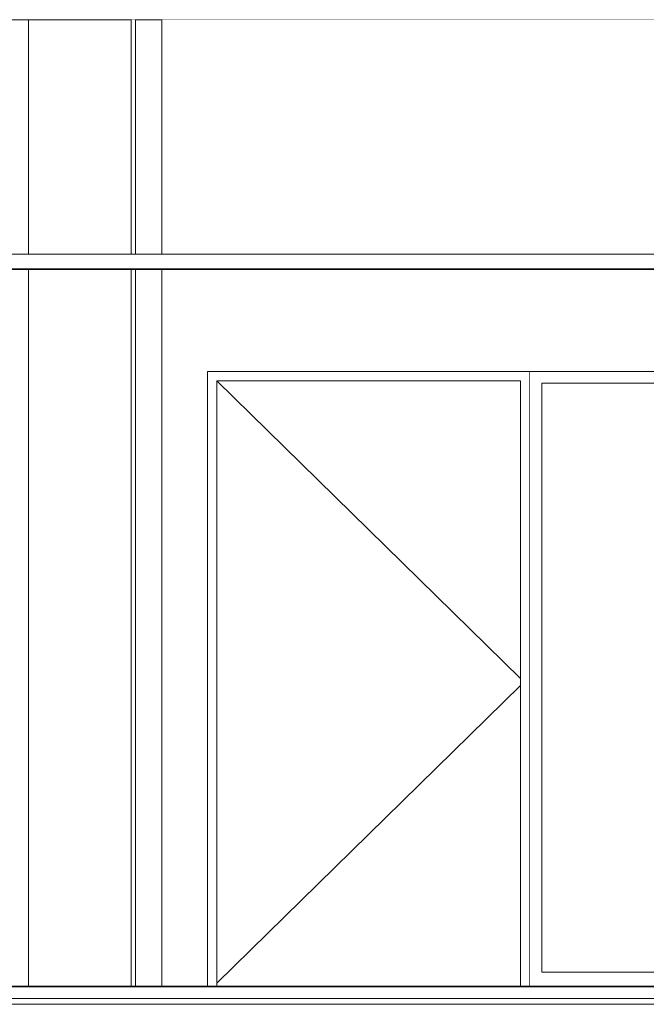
# Model space of a CAD drawing. Header units: millimetres. Extents: x -30280 to 107222, y -17460 to 4378.
# Tile 81 of 125: x 38417 to 40554, y -13520 to -10160. Entities that reach past the tile are written whole.
import ezdxf

# ---------------------------------------------------------------- set-up
doc = ezdxf.new("R2010")
doc.units = ezdxf.units.MM
doc.header["$MEASUREMENT"] = 0
doc.linetypes.add('Wipeout_Contour', pattern=[1000, 0, -1000])
for name, color, linetype in [('07_CR_Cel Ras pladur', 7, 'Continuous'), ('10_ESTR_Fotjats', 7, 'Continuous'), ('10_ESTR_Pilars', 7, 'Continuous'), ('12_FAÇ_Façana', 7, 'Continuous'), ('14_PAV_Paviment existent', 7, 'Continuous'), ('Nuevo_07_CR_Cel Ras armstrong', 7, 'Continuous'), ('Nuevo_08_E_Envans secs', 7, 'Continuous'), ('Nuevo_Puertas Archicad', 7, 'Continuous'), ('Nuevo_Ventanas Archicad', 7, 'Continuous')]:
    doc.layers.add(name, color=color, linetype=linetype)
doc.layers.add('07_CR_Cel Ras pladur_Pluma_Nº__102', color=7, linetype='Continuous', lineweight=5, true_color=0xcccccc)
doc.layers.add('Nuevo_Puertas Archicad_Pluma_Nº__3', color=7, linetype='Continuous', lineweight=5, true_color=0xa4a4a4)
for name, color, linetype, lineweight in [('10_ESTR_Fotjats_Pluma_Nº__1', 7, 'Continuous', 5), ('12_FAÇ_Façana_Pluma_Nº__47', 7, 'Continuous', 20), ('14_PAV_Paviment existent_Pluma_Nº__29', 7, 'Continuous', 20), ('Nuevo_07_CR_Cel Ras armstrong_Pluma_Nº__1', 7, 'Continuous', 5), ('Nuevo_08_E_Envans secs_Pluma_Nº__47', 7, 'Continuous', 20), ('Nuevo_Puertas Archicad_Pluma_Nº__47', 7, 'Continuous', 20), ('Nuevo_Ventanas Archicad_Pluma_Nº__1', 7, 'Continuous', 5), ('Nuevo_Ventanas Archicad_Pluma_Nº__47', 7, 'Continuous', 20)]:
    doc.layers.add(name, color=color, linetype=linetype, lineweight=lineweight)

# ---------------------------------------------------------------- blocks, each defined once
blk = doc.blocks.new('Elem Sección_25_1', base_point=(57674.8, -13460))
at = {"color": 254, "linetype": 'Wipeout_Contour', "lineweight": 0, "ltscale": 200389.859606}
blk.add_wipeout([(38796.2, -10160), (38446.2, -10160), (38446.2, -10960), (38705.1, -10960), (38796.2, -10960)], dxfattribs=at).dxf.layer = '10_ESTR_Pilars'
at = {"color": 254, "linetype": 'Wipeout_Contour', "lineweight": 0, "ltscale": 162119.267395}
blk.add_wipeout([(38446.2, -11013), (38446.2, -13458), (38796.2, -13458), (38796.2, -11013)], dxfattribs=at).dxf.layer = '10_ESTR_Pilars'
blk = doc.blocks.new('Elem Sección_83_1', base_point=(57674.8, -13460))
at = {"color": 254, "linetype": 'Wipeout_Contour', "lineweight": 0, "ltscale": 288954.198745}
blk.add_wipeout([(32829.8, -13458), (33156.4, -13458), (33156.4, -11338), (34100.4, -11338), (34100.4, -13458), (35918.7, -13458), (35918.7, -10160), (32829.8, -10160)], dxfattribs=at).dxf.layer = '12_FAÇ_Façana'
at = {"color": 254, "linetype": 'Wipeout_Contour', "lineweight": 0, "ltscale": 392605.925819}
blk.add_wipeout([(38446.2, -10160), (36318.7, -10160), (36318.7, -13458), (38446.2, -13458), (38446.2, -11013), (37505.1, -11013), (37175.5, -11013), (37175.5, -10960), (37505.1, -10960), (38446.2, -10960)], dxfattribs=at).dxf.layer = '12_FAÇ_Façana'
at = {"layer": '12_FAÇ_Façana_Pluma_Nº__47', "color": 7, "linetype": 'Continuous', "lineweight": 20}
for p, q in [((38446.2, -10960), (38446.2, -10160)), ((38446.2, -13458), (38446.2, -11013))]:
    blk.add_line(p, q, dxfattribs=at)
blk = doc.blocks.new('Elem Sección_85_1', base_point=(57674.8, -13460))
at = {"color": 254, "linetype": 'Wipeout_Contour', "lineweight": 0, "ltscale": 161069.780702}
blk.add_wipeout([(38811.2, -10160), (38811.2, -10960), (38901.2, -10960), (38901.2, -10160)], dxfattribs=at).dxf.layer = '12_FAÇ_Façana'
at = {"color": 254, "linetype": 'Wipeout_Contour', "lineweight": 0, "ltscale": 163015.190123}
blk.add_wipeout([(38811.2, -11013), (38811.2, -13458), (38901.2, -13458), (38901.2, -11013)], dxfattribs=at).dxf.layer = '12_FAÇ_Façana'
blk = doc.blocks.new('Elem Sección_100_1', base_point=(57674.8, -13460))
at = {"layer": '10_ESTR_Fotjats_Pluma_Nº__1', "color": 7, "linetype": 'Continuous', "lineweight": 5}
for p, q in [((65583.6, -13500), (32829.8, -13500)), ((65583.6, -13520), (32829.8, -13520))]:
    blk.add_line(p, q, dxfattribs=at)
blk = doc.blocks.new('Elem Sección_101_1', base_point=(57674.8, -13460))
at = {"layer": '10_ESTR_Fotjats_Pluma_Nº__1', "color": 7, "linetype": 'Continuous', "lineweight": 5}
blk.add_line((65583.6, -10160), (32829.8, -10160), dxfattribs=at)
blk = doc.blocks.new('Elem Sección_112_1', base_point=(57674.8, -13460))
at = {"color": 254, "linetype": 'Wipeout_Contour', "lineweight": 0, "ltscale": 160867.144762}
blk.add_wipeout([(38811.2, -10160), (38796.2, -10160), (38796.2, -10960), (38811.2, -10960)], dxfattribs=at).dxf.layer = 'Nuevo_08_E_Envans secs'
at = {"color": 254, "linetype": 'Wipeout_Contour', "lineweight": 0, "ltscale": 183431.37963}
blk.add_wipeout([(38901.2, -10160), (38901.2, -10960), (50306.9, -10960), (50306.9, -10160)], dxfattribs=at).dxf.layer = 'Nuevo_08_E_Envans secs'
at = {"color": 254, "linetype": 'Wipeout_Contour', "lineweight": 0, "ltscale": 162814.958265}
blk.add_wipeout([(38796.2, -11013), (38796.2, -13458), (38811.2, -13458), (38811.2, -11013)], dxfattribs=at).dxf.layer = 'Nuevo_08_E_Envans secs'
at = {"color": 254, "linetype": 'Wipeout_Contour', "lineweight": 0, "ltscale": 360030.849684}
blk.add_wipeout([(38901.2, -13458), (39056.8, -13458), (39056.8, -11360), (44738.2, -11360), (44738.2, -13458), (50306.9, -13458), (50306.9, -11013), (38901.2, -11013)], dxfattribs=at).dxf.layer = 'Nuevo_08_E_Envans secs'
at = {"layer": 'Nuevo_08_E_Envans secs_Pluma_Nº__47', "color": 7, "linetype": 'Continuous', "lineweight": 20}
for p, q in [((38796.2, -10160), (38796.2, -10960)), ((38811.2, -10960), (38811.2, -10160)), ((38901.2, -10160), (38901.2, -10960)), ((38796.2, -11013), (38796.2, -13458)), ((38811.2, -13458), (38811.2, -11013)), ((38901.2, -11013), (38901.2, -13458))]:
    blk.add_line(p, q, dxfattribs=at)
blk = doc.blocks.new('Elem Sección_113_1', base_point=(57674.8, -13460))
at = {"color": 254, "linetype": 'Wipeout_Contour', "lineweight": 0, "ltscale": 164050.251078}
blk.add_wipeout([(39088.8, -11392), (39056.8, -11392), (39056.8, -13458), (39088.8, -13458)], dxfattribs=at).dxf.layer = 'Nuevo_Puertas Archicad'
at = {"color": 254, "linetype": 'Wipeout_Contour', "lineweight": 0, "ltscale": 168125.431086}
blk.add_wipeout([(40124.8, -11392), (40124.8, -13458), (40156.8, -13458), (40156.8, -11392)], dxfattribs=at).dxf.layer = 'Nuevo_Puertas Archicad'
at = {"color": 254, "linetype": 'Wipeout_Contour', "lineweight": 0, "ltscale": 247259.422863}
blk.add_wipeout([(39088.8, -11392), (40124.8, -11392), (40156.8, -11392), (40156.8, -11360), (39056.8, -11360), (39056.8, -11392)], dxfattribs=at).dxf.layer = 'Nuevo_Puertas Archicad'
at = {"layer": 'Nuevo_Puertas Archicad_Pluma_Nº__3', "color": 253, "linetype": 'Continuous', "lineweight": 5, "true_color": 0xa4a4a4}
for p, q in [((40156.8, -11360), (40156.8, -11392)), ((40156.8, -11392), (40156.8, -13458))]:
    blk.add_line(p, q, dxfattribs=at)
at = {"layer": 'Nuevo_Puertas Archicad_Pluma_Nº__47', "color": 7, "linetype": 'Continuous', "lineweight": 20}
for p, q in [((39056.8, -11360), (40156.8, -11360)), ((39056.8, -13458), (39056.8, -11360))]:
    blk.add_line(p, q, dxfattribs=at)
at = {"color": 254, "linetype": 'Wipeout_Contour', "lineweight": 0, "ltscale": 166087.773864}
blk.add_wipeout([(39088.8, -13458), (40124.8, -13458), (40124.8, -11392), (39088.8, -11392)], dxfattribs=at).dxf.layer = 'Nuevo_Puertas Archicad'
at = {"layer": 'Nuevo_Puertas Archicad_Pluma_Nº__3', "color": 253, "linetype": 'Continuous', "lineweight": 5, "true_color": 0xa4a4a4}
for p, q in [((39088.8, -11392), (39088.8, -13458)), ((40124.8, -11392), (39088.8, -11392)), ((39089, -11392), (40124.8, -12408.2)), ((40124.8, -13458), (40124.8, -11392)), ((39088.8, -13448.2), (40124.8, -12431.7))]:
    blk.add_line(p, q, dxfattribs=at)
blk = doc.blocks.new('Elem Sección_114_1', base_point=(57674.8, -13460))
at = {"color": 254, "linetype": 'Wipeout_Contour', "lineweight": 0, "ltscale": 168236.889873}
blk.add_wipeout([(40156.8, -11400), (40156.8, -13410), (40196.8, -13410), (40196.8, -11400)], dxfattribs=at).dxf.layer = 'Nuevo_Ventanas Archicad'
at = {"color": 254, "linetype": 'Wipeout_Contour', "lineweight": 0, "ltscale": 185668.122515}
blk.add_wipeout([(44738.2, -13410), (44738.2, -11400), (44698.2, -11400), (44698.2, -13410)], dxfattribs=at).dxf.layer = 'Nuevo_Ventanas Archicad'
at = {"color": 254, "linetype": 'Wipeout_Contour', "lineweight": 0, "ltscale": 263713.389283}
blk.add_wipeout([(40156.8, -11360), (40156.8, -11400), (40196.8, -11400), (44698.2, -11400), (44738.2, -11400), (44738.2, -11360)], dxfattribs=at).dxf.layer = 'Nuevo_Ventanas Archicad'
at = {"color": 254, "linetype": 'Wipeout_Contour', "lineweight": 0, "ltscale": 267152.689922}
blk.add_wipeout([(40156.8, -13458), (44738.2, -13458), (44738.2, -13410), (44698.2, -13410), (40196.8, -13410), (40156.8, -13410)], dxfattribs=at).dxf.layer = 'Nuevo_Ventanas Archicad'
at = {"layer": 'Nuevo_Ventanas Archicad_Pluma_Nº__47', "color": 7, "linetype": 'Continuous', "lineweight": 20}
for p, q in [((40156.8, -11360), (44738.2, -11360)), ((44738.2, -11360), (44738.2, -13458))]:
    blk.add_line(p, q, dxfattribs=at)
at = {"color": 254, "linetype": 'Wipeout_Contour', "lineweight": 0, "ltscale": 176952.207649}
blk.add_wipeout([(40196.8, -11400), (40196.8, -13410), (44698.2, -13410), (44698.2, -11400)], dxfattribs=at).dxf.layer = 'Nuevo_Ventanas Archicad'
at = {"layer": 'Nuevo_Ventanas Archicad_Pluma_Nº__1', "color": 7, "linetype": 'Continuous', "lineweight": 5}
for p, q in [((40196.8, -13410), (40196.8, -11400)), ((40196.8, -11400), (44698.2, -11400)), ((44698.2, -11400), (44698.2, -13410)), ((44698.2, -13410), (40196.8, -13410))]:
    blk.add_line(p, q, dxfattribs=at)
blk = doc.blocks.new('Elem Sección_156_1', base_point=(57674.8, -13460))
at = {"layer": '14_PAV_Paviment existent_Pluma_Nº__29', "color": 7, "linetype": 'Continuous', "lineweight": 20}
for p, q in [((64353.7, -13458), (32829.8, -13458)), ((64353.7, -13460), (32829.8, -13460))]:
    blk.add_line(p, q, dxfattribs=at)
blk = doc.blocks.new('Elem Sección_213_1', base_point=(57674.8, -13460))
at = {"color": 254, "linetype": 'Wipeout_Contour', "lineweight": 0, "ltscale": 211179.636495}
blk.add_wipeout([(37505.1, -11010), (37505.1, -11013), (65583.6, -11013), (65583.6, -11010)], dxfattribs=at).dxf.layer = '07_CR_Cel Ras pladur'
at = {"layer": '07_CR_Cel Ras pladur_Pluma_Nº__102', "color": 254, "linetype": 'Continuous', "lineweight": 5, "true_color": 0xcccccc}
blk.add_line((37505.1, -11013), (65583.6, -11013), dxfattribs=at)
blk = doc.blocks.new('Elem Sección_215_1', base_point=(57674.8, -13460))
at = {"layer": 'Nuevo_07_CR_Cel Ras armstrong_Pluma_Nº__1', "color": 7, "linetype": 'Continuous', "lineweight": 5}
for p, q in [((38705.1, -10960), (38105.1, -10960)), ((38705.1, -11010), (38105.1, -11010))]:
    blk.add_line(p, q, dxfattribs=at)
blk = doc.blocks.new('Elem Sección_216_1', base_point=(57674.8, -13460))
at = {"layer": 'Nuevo_07_CR_Cel Ras armstrong_Pluma_Nº__1', "color": 7, "linetype": 'Continuous', "lineweight": 5}
for p, q in [((39305.1, -10960), (38705.1, -10960)), ((39305.1, -11010), (38705.1, -11010))]:
    blk.add_line(p, q, dxfattribs=at)
blk = doc.blocks.new('Elem Sección_217_1', base_point=(57674.8, -13460))
at = {"layer": 'Nuevo_07_CR_Cel Ras armstrong_Pluma_Nº__1', "color": 7, "linetype": 'Continuous', "lineweight": 5}
for p, q in [((39905.1, -10960), (39305.1, -10960)), ((39905.1, -11010), (39305.1, -11010))]:
    blk.add_line(p, q, dxfattribs=at)
blk = doc.blocks.new('Elem Sección_218_1', base_point=(57674.8, -13460))
at = {"layer": 'Nuevo_07_CR_Cel Ras armstrong_Pluma_Nº__1', "color": 7, "linetype": 'Continuous', "lineweight": 5}
for p, q in [((40505.1, -10960), (39905.1, -10960)), ((40505.1, -11010), (39905.1, -11010))]:
    blk.add_line(p, q, dxfattribs=at)
blk = doc.blocks.new('Elem Sección_219_1', base_point=(57674.8, -13460))
at = {"layer": 'Nuevo_07_CR_Cel Ras armstrong_Pluma_Nº__1', "color": 7, "linetype": 'Continuous', "lineweight": 5}
for p, q in [((41105.1, -10960), (40505.1, -10960)), ((41105.1, -11010), (40505.1, -11010))]:
    blk.add_line(p, q, dxfattribs=at)

msp = doc.modelspace()

# ---------------------------------------------------------------- block references
at = {"layer": '10_ESTR_Pilars', "lineweight": 0}
msp.add_blockref('Elem Sección_25_1', (57674.8, -13460), dxfattribs=at)

# ---------------------------------------------------------------- next in the draw order: block references
at = {"layer": '12_FAÇ_Façana', "lineweight": 0}
for name in ['Elem Sección_83_1', 'Elem Sección_85_1']:
    msp.add_blockref(name, (57674.8, -13460), dxfattribs=at)

# ---------------------------------------------------------------- next in the draw order: block references
at = {"layer": '10_ESTR_Fotjats', "lineweight": 0}
for name in ['Elem Sección_101_1', 'Elem Sección_100_1']:
    msp.add_blockref(name, (57674.8, -13460), dxfattribs=at)

# ---------------------------------------------------------------- next in the draw order: block references
at = {"layer": 'Nuevo_08_E_Envans secs', "lineweight": 0}
msp.add_blockref('Elem Sección_112_1', (57674.8, -13460), dxfattribs=at)

# ---------------------------------------------------------------- next in the draw order: block references
at = {"layer": '07_CR_Cel Ras pladur', "lineweight": 0}
msp.add_blockref('Elem Sección_213_1', (57674.8, -13460), dxfattribs=at)
at = {"layer": 'Nuevo_Puertas Archicad', "lineweight": 0}
msp.add_blockref('Elem Sección_113_1', (57674.8, -13460), dxfattribs=at)

# ---------------------------------------------------------------- next in the draw order: block references
at = {"layer": 'Nuevo_07_CR_Cel Ras armstrong', "lineweight": 0}
for name in ['Elem Sección_215_1', 'Elem Sección_216_1', 'Elem Sección_217_1', 'Elem Sección_218_1', 'Elem Sección_219_1']:
    msp.add_blockref(name, (57674.8, -13460), dxfattribs=at)
at = {"layer": 'Nuevo_Ventanas Archicad', "lineweight": 0}
msp.add_blockref('Elem Sección_114_1', (57674.8, -13460), dxfattribs=at)

# ---------------------------------------------------------------- next in the draw order: block references
at = {"layer": '14_PAV_Paviment existent', "lineweight": 0}
msp.add_blockref('Elem Sección_156_1', (57674.8, -13460), dxfattribs=at)

doc.saveas('drawing.dxf')
